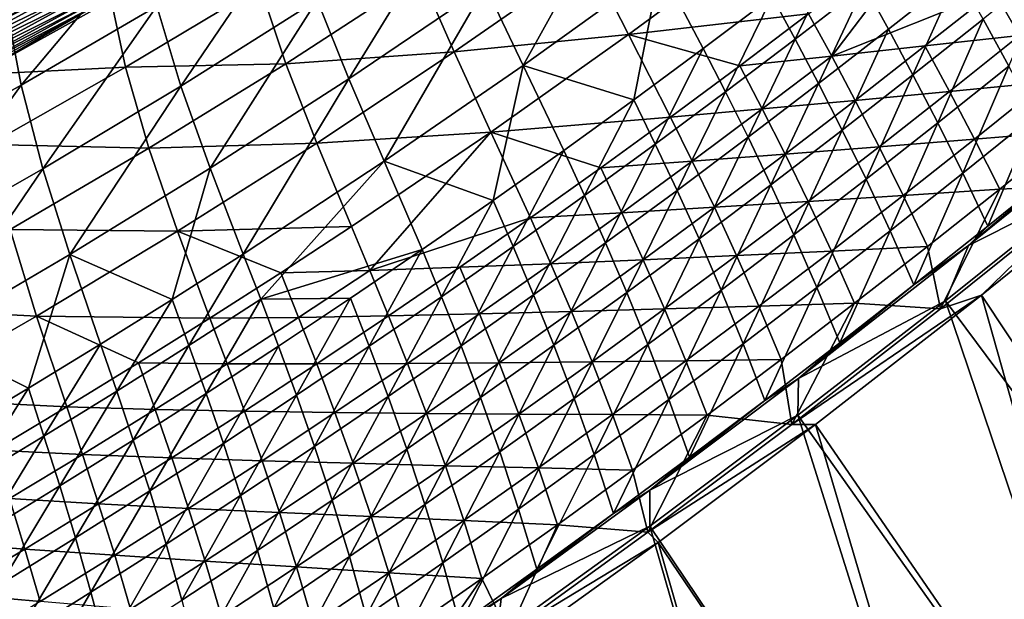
# Model space of a CAD drawing. Header units: metres. Extents: x -1 to 1402, y -1402 to 1.
# Tile 241 of 256: x 915 to 997, y -1171 to -1122. Entities that reach past the tile are written whole.
import ezdxf

# ---------------------------------------------------------------- set-up
doc = ezdxf.new("R2010")
doc.units = ezdxf.units.M

msp = doc.modelspace()

# ---------------------------------------------------------------- linework, layer by layer
at = {"layer": 'None0'}
for points in [[(964.544495, -1111.764648, -311.179688), (953.318604, -1119.709473, -311.122162), (956.459717, -1126.298828, -255.104904)], [(964.544495, -1111.764648, -311.179688), (956.459717, -1126.298828, -255.104904), (967.87262, -1118.087524, -255.164444)], [(982.145569, -1125.527344, -171.803787), (980.22052, -1122.007202, -199.709122), (991.541626, -1113.179565, -199.755356)], [(982.145569, -1125.527344, -171.803787), (991.541626, -1113.179565, -199.755356), (995.665833, -1120.10498, -143.967316)], [(950.502502, -1113.460205, -367.220245), (939.30188, -1120.878052, -367.168365), (941.932617, -1127.408691, -311.062286)], [(950.502502, -1113.460205, -367.220245), (941.932617, -1127.408691, -311.062286), (953.318604, -1119.709473, -311.122162)], [(937.105286, -1114.527954, -423.340271), (925.954895, -1121.377441, -423.299835), (927.950806, -1128.03418, -367.114471)], [(937.105286, -1114.527954, -423.340271), (927.950806, -1128.03418, -367.114471), (939.30188, -1120.878052, -367.168365)], [(917.734619, -1115.673096, -481.604614), (906.347534, -1121.892944, -481.708893), (906.679504, -1122.514526, -480.282837)], [(917.734619, -1115.673096, -481.604614), (906.679504, -1122.514526, -480.282837), (918.081177, -1116.283325, -480.171753)], [(965.229309, -1123.737427, -255.552094), (961.969177, -1117.338013, -311.540497), (976.518127, -1115.393311, -255.603607)], [(980.22052, -1122.007202, -199.709122), (965.229309, -1123.737427, -255.552094), (976.518127, -1115.393311, -255.603607)], [(918.094421, -1116.538452, -485.98172), (906.683289, -1122.758179, -486.080017), (906.227295, -1121.904175, -487.507019)], [(918.081177, -1116.283325, -480.171753), (906.679504, -1122.514526, -480.282837), (906.980591, -1123.078247, -478.825714)], [(918.539001, -1117.321533, -484.504303), (906.683289, -1122.758179, -486.080017), (918.094421, -1116.538452, -485.98172)], [(918.081177, -1116.283325, -480.171753), (906.980591, -1123.078247, -478.825714), (918.395081, -1116.83606, -478.707855)], [(924.703613, -1115.945923, -469.427277), (913.5755, -1122.235352, -469.572601), (914.664856, -1127.952148, -423.257813)], [(924.703613, -1115.945923, -469.427277), (914.664856, -1127.952148, -423.257813), (925.954895, -1121.377441, -423.299835)], [(982.896667, -1116.17981, -199.298309), (977.193787, -1120.558594, -199.271896), (979.10498, -1124.103882, -171.353241)], [(984.864624, -1119.655151, -171.377686), (982.896667, -1116.17981, -199.298309), (979.10498, -1124.103882, -171.353241)], [(918.539001, -1117.321533, -484.504303), (907.108337, -1123.554321, -484.609985), (906.683289, -1122.758179, -486.080017)], [(918.395081, -1116.83606, -478.707855), (906.980591, -1123.078247, -478.825714), (907.250305, -1123.583252, -477.341248)], [(918.949829, -1118.045166, -482.98645), (907.108337, -1123.554321, -484.609985), (918.539001, -1117.321533, -484.504303)], [(918.395081, -1116.83606, -478.707855), (907.250305, -1123.583252, -477.341248), (918.675842, -1117.330444, -477.216705)], [(918.675842, -1117.330444, -477.216705), (907.250305, -1123.583252, -477.341248), (907.488159, -1124.028564, -475.833191)], [(907.488159, -1124.028564, -475.833191), (918.923035, -1117.765625, -475.702057), (918.675842, -1117.330444, -477.216705)], [(961.969177, -1117.338013, -311.540497), (950.697205, -1125.178833, -311.488922), (947.941345, -1118.850708, -367.566528)], [(961.969177, -1117.338013, -311.540497), (965.229309, -1123.737427, -255.552094), (950.697205, -1125.178833, -311.488922)], [(918.949829, -1118.045166, -482.98645), (907.501526, -1124.290649, -483.099579), (907.108337, -1123.554321, -484.609985)], [(907.693604, -1124.413452, -474.305267), (918.923035, -1117.765625, -475.702057), (907.488159, -1124.028564, -475.833191)], [(919.325867, -1118.70752, -481.431122), (907.501526, -1124.290649, -483.099579), (918.949829, -1118.045166, -482.98645)], [(907.693604, -1124.413452, -474.305267), (919.136047, -1118.140747, -474.167694), (918.923035, -1117.765625, -475.702057)], [(907.866272, -1124.736816, -472.761169), (919.136047, -1118.140747, -474.167694), (907.693604, -1124.413452, -474.305267)], [(907.866272, -1124.736816, -472.761169), (919.314392, -1118.454834, -472.61734), (919.136047, -1118.140747, -474.167694)], [(967.87262, -1118.087524, -255.164444), (956.459717, -1126.298828, -255.104904), (965.658752, -1129.155762, -199.217285)], [(965.658752, -1129.155762, -199.217285), (971.447632, -1124.884155, -199.244888), (967.87262, -1118.087524, -255.164444)], [(967.87262, -1118.087524, -255.164444), (971.447632, -1124.884155, -199.244888), (977.193787, -1120.558594, -199.271896)], [(994.757874, -1122.445313, -115.649658), (996.894897, -1126.353882, -87.832314), (1000.556335, -1117.746582, -115.666985)], [(919.325867, -1118.70752, -481.431122), (907.861755, -1124.965332, -481.551666), (907.501526, -1124.290649, -483.099579)], [(919.666565, -1119.307617, -479.842163), (907.861755, -1124.965332, -481.551666), (919.325867, -1118.70752, -481.431122)], [(908.005554, -1124.997803, -471.204651), (919.314392, -1118.454834, -472.61734), (907.866272, -1124.736816, -472.761169)], [(908.005554, -1124.997803, -471.204651), (919.457581, -1118.706909, -471.05481), (919.314392, -1118.454834, -472.61734)], [(913.5755, -1122.235352, -469.572601), (919.457581, -1118.706909, -471.05481), (908.005554, -1124.997803, -471.204651)], [(936.689453, -1126.155762, -367.523071), (934.547913, -1119.717407, -423.688538), (947.941345, -1118.850708, -367.566528)], [(950.697205, -1125.178833, -311.488922), (936.689453, -1126.155762, -367.523071), (947.941345, -1118.850708, -367.566528)], [(984.864624, -1119.655151, -171.377686), (986.873291, -1123.289307, -143.487564), (992.650208, -1118.716553, -143.508774)], [(986.873291, -1123.289307, -143.487564), (988.913757, -1127.096191, -115.631874), (992.650208, -1118.716553, -143.508774)], [(992.650208, -1118.716553, -143.508774), (988.913757, -1127.096191, -115.631874), (994.757874, -1122.445313, -115.649658)], [(1003.570801, -1119.107544, -116.137184), (997.790405, -1123.810791, -116.122604), (995.665833, -1120.10498, -143.967316)], [(919.666565, -1119.307617, -479.842163), (908.188477, -1125.577271, -479.970062), (907.861755, -1124.965332, -481.551666)], [(919.971313, -1119.844238, -478.223602), (908.188477, -1125.577271, -479.970062), (919.666565, -1119.307617, -479.842163)], [(919.971313, -1119.844238, -478.223602), (908.48114, -1126.125488, -478.358826), (908.188477, -1125.577271, -479.970062)], [(920.239563, -1120.316772, -476.579529), (908.48114, -1126.125488, -478.358826), (919.971313, -1119.844238, -478.223602)], [(934.547913, -1119.717407, -423.688538), (923.340393, -1126.447021, -423.662781), (922.148682, -1120.85498, -469.822479)], [(934.547913, -1119.717407, -423.688538), (936.689453, -1126.155762, -367.523071), (923.340393, -1126.447021, -423.662781)], [(953.318604, -1119.709473, -311.122162), (941.932617, -1127.408691, -311.062286), (944.883423, -1134.277344, -255.042953)], [(953.318604, -1119.709473, -311.122162), (944.883423, -1134.277344, -255.042953), (956.459717, -1126.298828, -255.104904)], [(979.10498, -1124.103882, -171.353241), (981.051697, -1127.812256, -143.465836), (984.864624, -1119.655151, -171.377686)], [(981.051697, -1127.812256, -143.465836), (986.873291, -1123.289307, -143.487564), (984.864624, -1119.655151, -171.377686)], [(920.239563, -1120.316772, -476.579529), (908.739197, -1126.609009, -476.721954), (908.48114, -1126.125488, -478.358826)], [(920.470764, -1120.723999, -474.914093), (908.739197, -1126.609009, -476.721954), (920.239563, -1120.316772, -476.579529)], [(908.739197, -1126.609009, -476.721954), (920.470764, -1120.723999, -474.914093), (908.962219, -1127.026855, -475.063507)], [(908.962219, -1127.026855, -475.063507), (920.470764, -1120.723999, -474.914093), (920.664368, -1121.064941, -473.231293)], [(977.193787, -1120.558594, -199.271896), (971.447632, -1124.884155, -199.244888), (973.301636, -1128.500854, -171.328217)], [(979.10498, -1124.103882, -171.353241), (977.193787, -1120.558594, -199.271896), (973.301636, -1128.500854, -171.328217)], [(995.665833, -1120.10498, -143.967316), (989.908508, -1124.682861, -143.949005), (982.145569, -1125.527344, -171.803787)], [(997.790405, -1123.810791, -116.122604), (989.908508, -1124.682861, -143.949005), (995.665833, -1120.10498, -143.967316)], [(908.962219, -1127.026855, -475.063507), (920.664368, -1121.064941, -473.231293), (909.149597, -1127.37793, -473.387543)], [(909.149597, -1127.37793, -473.387543), (920.664368, -1121.064941, -473.231293), (920.819824, -1121.338745, -471.535248)], [(909.149597, -1127.37793, -473.387543), (920.819824, -1121.338745, -471.535248), (909.300781, -1127.661255, -471.698059)], [(920.819824, -1121.338745, -471.535248), (910.960999, -1127.045776, -469.984528), (909.300781, -1127.661255, -471.698059)], [(922.148682, -1120.85498, -469.822479), (923.340393, -1126.447021, -423.662781), (910.960999, -1127.045776, -469.984528)], [(922.148682, -1120.85498, -469.822479), (910.960999, -1127.045776, -469.984528), (920.819824, -1121.338745, -471.535248)], [(925.954895, -1121.377441, -423.299835), (914.664856, -1127.952148, -423.257813), (916.455139, -1134.925293, -367.058624)], [(925.954895, -1121.377441, -423.299835), (916.455139, -1134.925293, -367.058624), (927.950806, -1128.03418, -367.114471)], [(939.30188, -1120.878052, -367.168365), (927.950806, -1128.03418, -367.114471), (930.392029, -1134.858154, -311.000183)], [(939.30188, -1120.878052, -367.168365), (930.392029, -1134.858154, -311.000183), (941.932617, -1127.408691, -311.062286)], [(913.5755, -1122.235352, -469.572601), (903.241577, -1134.24939, -423.214264), (914.664856, -1127.952148, -423.257813)], [(980.22052, -1122.007202, -199.709122), (974.4953, -1126.338989, -199.68544), (965.229309, -1123.737427, -255.552094)], [(974.4953, -1126.338989, -199.68544), (980.22052, -1122.007202, -199.709122), (982.145569, -1125.527344, -171.803787)], [(988.913757, -1127.096191, -115.631874), (990.976868, -1131.089111, -87.818542), (994.757874, -1122.445313, -115.649658)], [(994.757874, -1122.445313, -115.649658), (990.976868, -1131.089111, -87.818542), (996.894897, -1126.353882, -87.832314)], [(965.229309, -1123.737427, -255.552094), (953.772705, -1131.845825, -255.499039), (950.697205, -1125.178833, -311.488922)], [(965.229309, -1123.737427, -255.552094), (968.727478, -1130.615845, -199.661392), (953.772705, -1131.845825, -255.499039)], [(974.4953, -1126.338989, -199.68544), (968.727478, -1130.615845, -199.661392), (965.229309, -1123.737427, -255.552094)], [(983.024353, -1131.698486, -115.61364), (986.873291, -1123.289307, -143.487564), (981.051697, -1127.812256, -143.465836)], [(983.024353, -1131.698486, -115.61364), (988.913757, -1127.096191, -115.631874), (986.873291, -1123.289307, -143.487564)], [(997.790405, -1123.810791, -116.122604), (991.96582, -1128.464844, -116.107765), (989.908508, -1124.682861, -143.949005)], [(999.945862, -1127.69519, -88.319199), (991.96582, -1128.464844, -116.107765), (997.790405, -1123.810791, -116.122604)], [(971.447632, -1124.884155, -199.244888), (965.658752, -1129.155762, -199.217285), (967.455017, -1132.845337, -171.302628)], [(973.301636, -1128.500854, -171.328217), (971.447632, -1124.884155, -199.244888), (967.455017, -1132.845337, -171.302628)], [(973.301636, -1128.500854, -171.328217), (975.185913, -1132.284668, -143.443604), (979.10498, -1124.103882, -171.353241)], [(975.185913, -1132.284668, -143.443604), (981.051697, -1127.812256, -143.465836), (979.10498, -1124.103882, -171.353241)], [(989.908508, -1124.682861, -143.949005), (984.107544, -1129.209717, -143.930374), (982.145569, -1125.527344, -171.803787)], [(991.96582, -1128.464844, -116.107765), (984.107544, -1129.209717, -143.930374), (989.908508, -1124.682861, -143.949005)], [(939.263977, -1132.7677, -311.435974), (936.689453, -1126.155762, -367.523071), (950.697205, -1125.178833, -311.488922)], [(953.772705, -1131.845825, -255.499039), (939.263977, -1132.7677, -311.435974), (950.697205, -1125.178833, -311.488922)], [(976.363342, -1129.928833, -171.782074), (974.4953, -1126.338989, -199.68544), (982.145569, -1125.527344, -171.803787)], [(982.145569, -1125.527344, -171.803787), (984.107544, -1129.209717, -143.930374), (976.363342, -1129.928833, -171.782074)], [(923.340393, -1126.447021, -423.662781), (911.993347, -1132.899292, -423.636475), (910.960999, -1127.045776, -469.984528)], [(911.993347, -1132.899292, -423.636475), (923.340393, -1126.447021, -423.662781), (925.285706, -1133.194824, -367.478577)], [(923.340393, -1126.447021, -423.662781), (936.689453, -1126.155762, -367.523071), (925.285706, -1133.194824, -367.478577)], [(925.285706, -1133.194824, -367.478577), (936.689453, -1126.155762, -367.523071), (939.263977, -1132.7677, -311.435974)], [(956.459717, -1126.298828, -255.104904), (944.883423, -1134.277344, -255.042953), (953.954529, -1137.535034, -199.160339)], [(953.954529, -1137.535034, -199.160339), (959.827515, -1133.372925, -199.189087), (956.459717, -1126.298828, -255.104904)], [(956.459717, -1126.298828, -255.104904), (959.827515, -1133.372925, -199.189087), (965.658752, -1129.155762, -199.217285)], [(968.727478, -1130.615845, -199.661392), (974.4953, -1126.338989, -199.68544), (976.363342, -1129.928833, -171.782074)], [(990.976868, -1131.089111, -87.818542), (993.053589, -1135.281494, -60.051872), (996.894897, -1126.353882, -87.832314)], [(996.894897, -1126.353882, -87.832314), (993.053589, -1135.281494, -60.051872), (999.052979, -1130.454712, -60.061024)], [(985.012756, -1135.776855, -87.804398), (988.913757, -1127.096191, -115.631874), (983.024353, -1131.698486, -115.61364)], [(985.012756, -1135.776855, -87.804398), (990.976868, -1131.089111, -87.818542), (988.913757, -1127.096191, -115.631874)], [(914.664856, -1127.952148, -423.257813), (903.241577, -1134.24939, -423.214264), (904.820679, -1141.548218, -367.000977)], [(914.664856, -1127.952148, -423.257813), (904.820679, -1141.548218, -367.000977), (916.455139, -1134.925293, -367.058624)], [(927.950806, -1128.03418, -367.114471), (916.455139, -1134.925293, -367.058624), (918.702026, -1142.054199, -310.935913)], [(927.950806, -1128.03418, -367.114471), (918.702026, -1142.054199, -310.935913), (930.392029, -1134.858154, -311.000183)], [(941.932617, -1127.408691, -311.062286), (930.392029, -1134.858154, -311.000183), (933.148376, -1142.018555, -254.978714)], [(941.932617, -1127.408691, -311.062286), (933.148376, -1142.018555, -254.978714), (944.883423, -1134.277344, -255.042953)], [(981.051697, -1127.812256, -143.465836), (975.185913, -1132.284668, -143.443604), (977.089966, -1136.251587, -115.594963)], [(977.089966, -1136.251587, -115.594963), (983.024353, -1131.698486, -115.61364), (981.051697, -1127.812256, -143.465836)], [(999.945862, -1127.69519, -88.319199), (994.047607, -1132.431885, -88.308502), (991.96582, -1128.464844, -116.107765)], [(999.945862, -1127.69519, -88.319199), (1002.124146, -1131.770386, -60.561863), (994.047607, -1132.431885, -88.308502)], [(967.455017, -1132.845337, -171.302628), (969.276306, -1136.706055, -143.420853), (973.301636, -1128.500854, -171.328217)], [(969.276306, -1136.706055, -143.420853), (975.185913, -1132.284668, -143.443604), (973.301636, -1128.500854, -171.328217)], [(991.96582, -1128.464844, -116.107765), (986.097168, -1133.069458, -116.092682), (984.107544, -1129.209717, -143.930374)], [(994.047607, -1132.431885, -88.308502), (986.097168, -1133.069458, -116.092682), (991.96582, -1128.464844, -116.107765)], [(965.658752, -1129.155762, -199.217285), (959.827515, -1133.372925, -199.189087), (961.565552, -1137.136841, -171.276505)], [(967.455017, -1132.845337, -171.302628), (965.658752, -1129.155762, -199.217285), (961.565552, -1137.136841, -171.276505)], [(984.107544, -1129.209717, -143.930374), (978.263245, -1133.685181, -143.911438), (976.363342, -1129.928833, -171.782074)], [(986.097168, -1133.069458, -116.092682), (978.263245, -1133.685181, -143.911438), (984.107544, -1129.209717, -143.930374)], [(968.727478, -1130.615845, -199.661392), (962.91748, -1134.837158, -199.636993), (953.772705, -1131.845825, -255.499039)], [(962.91748, -1134.837158, -199.636993), (968.727478, -1130.615845, -199.661392), (970.538391, -1134.276978, -171.76004)], [(970.538391, -1134.276978, -171.76004), (968.727478, -1130.615845, -199.661392), (976.363342, -1129.928833, -171.782074)], [(976.363342, -1129.928833, -171.782074), (978.263245, -1133.685181, -143.911438), (970.538391, -1134.276978, -171.76004)], [(993.053589, -1135.281494, -60.051872), (995.135498, -1139.688354, -32.323483), (999.052979, -1130.454712, -60.061024)], [(999.052979, -1130.454712, -60.061024), (995.135498, -1139.688354, -32.323483), (1001.224731, -1134.761963, -32.32682)], [(987.006958, -1140.061646, -60.042427), (990.976868, -1131.089111, -87.818542), (985.012756, -1135.776855, -87.804398)], [(987.006958, -1140.061646, -60.042427), (993.053589, -1135.281494, -60.051872), (990.976868, -1131.089111, -87.818542)], [(942.153137, -1139.716309, -255.444565), (939.263977, -1132.7677, -311.435974), (953.772705, -1131.845825, -255.499039)], [(943.678833, -1143.368164, -227.48822), (942.153137, -1139.716309, -255.444565), (953.772705, -1131.845825, -255.499039)], [(953.772705, -1131.845825, -255.499039), (957.065735, -1139.002808, -199.612259), (943.678833, -1143.368164, -227.48822)], [(962.91748, -1134.837158, -199.636993), (957.065735, -1139.002808, -199.612259), (953.772705, -1131.845825, -255.499039)], [(979.002747, -1140.416382, -87.789879), (983.024353, -1131.698486, -115.61364), (977.089966, -1136.251587, -115.594963)], [(979.002747, -1140.416382, -87.789879), (985.012756, -1135.776855, -87.804398), (983.024353, -1131.698486, -115.61364)], [(1001.224731, -1134.761963, -32.32682), (993.541443, -1141.305786, -30.948378), (1004.804749, -1132.183228, -30.950325)], [(993.541443, -1141.305786, -30.948378), (1003.809814, -1136.130371, -29.551357), (1004.804749, -1132.183228, -30.950325)], [(1002.124146, -1131.770386, -60.561863), (996.14502, -1136.59729, -60.555923), (994.047607, -1132.431885, -88.308502)], [(996.14502, -1136.59729, -60.555923), (1002.124146, -1131.770386, -60.561863), (1004.112549, -1136.21814, -32.845226)], [(925.285706, -1133.194824, -367.478577), (913.737732, -1139.966797, -367.433105), (911.993347, -1132.899292, -423.636475)], [(939.263977, -1132.7677, -311.435974), (927.675659, -1140.103149, -311.381714), (925.285706, -1133.194824, -367.478577)], [(939.263977, -1132.7677, -311.435974), (942.153137, -1139.716309, -255.444565), (927.675659, -1140.103149, -311.381714)], [(961.565552, -1137.136841, -171.276505), (963.323181, -1141.075684, -143.397598), (967.455017, -1132.845337, -171.302628)], [(963.323181, -1141.075684, -143.397598), (969.276306, -1136.706055, -143.420853), (967.455017, -1132.845337, -171.302628)], [(971.111023, -1140.754639, -115.575844), (975.185913, -1132.284668, -143.443604), (969.276306, -1136.706055, -143.420853)], [(975.185913, -1132.284668, -143.443604), (971.111023, -1140.754639, -115.575844), (977.089966, -1136.251587, -115.594963)], [(986.097168, -1133.069458, -116.092682), (980.184753, -1137.623901, -116.077354), (978.263245, -1133.685181, -143.911438)], [(988.104614, -1137.120361, -88.297623), (980.184753, -1137.623901, -116.077354), (986.097168, -1133.069458, -116.092682)], [(994.047607, -1132.431885, -88.308502), (988.104614, -1137.120361, -88.297623), (986.097168, -1133.069458, -116.092682)], [(994.047607, -1132.431885, -88.308502), (996.14502, -1136.59729, -60.555923), (988.104614, -1137.120361, -88.297623)], [(927.675659, -1140.103149, -311.381714), (913.737732, -1139.966797, -367.433105), (925.285706, -1133.194824, -367.478577)], [(959.827515, -1133.372925, -199.189087), (953.954529, -1137.535034, -199.160339), (955.633728, -1141.374634, -171.249847)], [(961.565552, -1137.136841, -171.276505), (959.827515, -1133.372925, -199.189087), (955.633728, -1141.374634, -171.249847)], [(978.263245, -1133.685181, -143.911438), (972.375854, -1138.108765, -143.892227), (970.538391, -1134.276978, -171.76004)], [(980.184753, -1137.623901, -116.077354), (972.375854, -1138.108765, -143.892227), (978.263245, -1133.685181, -143.911438)], [(944.883423, -1134.277344, -255.042953), (933.148376, -1142.018555, -254.978714), (934.603943, -1145.777832, -227.009079)], [(948.040161, -1141.641357, -199.131012), (944.883423, -1134.277344, -255.042953), (934.603943, -1145.777832, -227.009079)], [(944.883423, -1134.277344, -255.042953), (948.040161, -1141.641357, -199.131012), (953.954529, -1137.535034, -199.160339)], [(964.670959, -1138.571289, -171.737671), (962.91748, -1134.837158, -199.636993), (970.538391, -1134.276978, -171.76004)], [(970.538391, -1134.276978, -171.76004), (972.375854, -1138.108765, -143.892227), (964.670959, -1138.571289, -171.737671)], [(1008.430603, -1134.269287, -32.13591), (1022.619324, -1187.611816, -3), (994.620789, -1145.441162, -32.138237)], [(1008.430603, -1134.269287, -32.13591), (994.620789, -1145.441162, -32.138237), (1004.112549, -1136.21814, -32.845226)], [(916.455139, -1134.925293, -367.058624), (904.820679, -1141.548218, -367.000977), (906.867615, -1148.993164, -310.869659)], [(916.455139, -1134.925293, -367.058624), (906.867615, -1148.993164, -310.869659), (918.702026, -1142.054199, -310.935913)], [(930.392029, -1134.858154, -311.000183), (918.702026, -1142.054199, -310.935913), (927.222656, -1145.79895, -254.945755)], [(930.392029, -1134.858154, -311.000183), (927.222656, -1145.79895, -254.945755), (933.148376, -1142.018555, -254.978714)], [(957.065735, -1139.002808, -199.612259), (962.91748, -1134.837158, -199.636993), (964.670959, -1138.571289, -171.737671)], [(988.997742, -1144.568848, -32.319981), (993.053589, -1135.281494, -60.051872), (987.006958, -1140.061646, -60.042427)], [(988.997742, -1144.568848, -32.319981), (995.135498, -1139.688354, -32.323483), (993.053589, -1135.281494, -60.051872)], [(995.135498, -1139.688354, -32.323483), (993.541443, -1141.305786, -30.948378), (1001.224731, -1134.761963, -32.32682)], [(977.089966, -1136.251587, -115.594963), (971.111023, -1140.754639, -115.575844), (972.947327, -1145.00708, -87.774994)], [(972.947327, -1145.00708, -87.774994), (979.002747, -1140.416382, -87.789879), (977.089966, -1136.251587, -115.594963)], [(980.913513, -1144.794434, -60.032684), (985.012756, -1135.776855, -87.804398), (979.002747, -1140.416382, -87.789879)], [(980.913513, -1144.794434, -60.032684), (987.006958, -1140.061646, -60.042427), (985.012756, -1135.776855, -87.804398)], [(1004.112549, -1136.21814, -32.845226), (994.620789, -1145.441162, -32.138237), (991.216003, -1146.581177, -32.845245)], [(991.216003, -1146.581177, -32.845245), (996.14502, -1136.59729, -60.555923), (1004.112549, -1136.21814, -32.845226)], [(1003.809814, -1136.130371, -29.551357), (991.632202, -1145.901978, -29.553452), (1022.172974, -1186.978027)], [(991.632202, -1145.901978, -29.553452), (1003.809814, -1136.130371, -29.551357), (993.541443, -1141.305786, -30.948378)], [(955.633728, -1141.374634, -171.249847), (957.326965, -1145.393066, -143.373871), (961.565552, -1137.136841, -171.276505)], [(957.326965, -1145.393066, -143.373871), (963.323181, -1141.075684, -143.397598), (961.565552, -1137.136841, -171.276505)], [(965.08783, -1145.207275, -115.55629), (969.276306, -1136.706055, -143.420853), (963.323181, -1141.075684, -143.397598)], [(965.08783, -1145.207275, -115.55629), (971.111023, -1140.754639, -115.575844), (969.276306, -1136.706055, -143.420853)], [(988.104614, -1137.120361, -88.297623), (982.117249, -1141.759888, -88.286568), (980.184753, -1137.623901, -116.077354)], [(988.104614, -1137.120361, -88.297623), (990.1203, -1141.376831, -60.549877), (982.117249, -1141.759888, -88.286568)], [(996.14502, -1136.59729, -60.555923), (990.1203, -1141.376831, -60.549877), (988.104614, -1137.120361, -88.297623)], [(990.1203, -1141.376831, -60.549877), (996.14502, -1136.59729, -60.555923), (991.216003, -1146.581177, -32.845245)], [(953.954529, -1137.535034, -199.160339), (948.040161, -1141.641357, -199.131012), (949.659912, -1145.558105, -171.222656)], [(955.633728, -1141.374634, -171.249847), (953.954529, -1137.535034, -199.160339), (949.659912, -1145.558105, -171.222656)], [(980.184753, -1137.623901, -116.077354), (974.22876, -1142.127808, -116.061806), (972.375854, -1138.108765, -143.892227)], [(982.117249, -1141.759888, -88.286568), (974.22876, -1142.127808, -116.061806), (980.184753, -1137.623901, -116.077354)], [(958.761536, -1142.811523, -171.714996), (957.065735, -1139.002808, -199.612259), (964.670959, -1138.571289, -171.737671)], [(964.670959, -1138.571289, -171.737671), (966.445679, -1142.480103, -143.872726), (958.761536, -1142.811523, -171.714996)], [(972.375854, -1138.108765, -143.892227), (966.445679, -1142.480103, -143.872726), (964.670959, -1138.571289, -171.737671)], [(974.22876, -1142.127808, -116.061806), (966.445679, -1142.480103, -143.872726), (972.375854, -1138.108765, -143.892227)], [(943.678833, -1143.368164, -227.48822), (957.065735, -1139.002808, -199.612259), (951.172668, -1143.112183, -199.587173)], [(951.172668, -1143.112183, -199.587173), (957.065735, -1139.002808, -199.612259), (958.761536, -1142.811523, -171.714996)], [(915.93866, -1147.183716, -311.326233), (902.053162, -1146.470947, -367.386719), (913.737732, -1139.966797, -367.433105)], [(927.675659, -1140.103149, -311.381714), (915.93866, -1147.183716, -311.326233), (913.737732, -1139.966797, -367.433105)], [(927.675659, -1140.103149, -311.381714), (930.375366, -1147.34668, -255.388763), (915.93866, -1147.183716, -311.326233)], [(942.153137, -1139.716309, -255.444565), (936.283752, -1143.561646, -255.416824), (927.675659, -1140.103149, -311.381714)], [(936.283752, -1143.561646, -255.416824), (930.375366, -1147.34668, -255.388763), (927.675659, -1140.103149, -311.381714)], [(936.283752, -1143.561646, -255.416824), (942.153137, -1139.716309, -255.444565), (943.678833, -1143.368164, -227.48822)], [(974.773499, -1149.479248, -60.022652), (979.002747, -1140.416382, -87.789879), (972.947327, -1145.00708, -87.774994)], [(974.773499, -1149.479248, -60.022652), (980.913513, -1144.794434, -60.032684), (979.002747, -1140.416382, -87.789879)], [(982.81189, -1149.40271, -32.316315), (987.006958, -1140.061646, -60.042427), (980.913513, -1144.794434, -60.032684)], [(982.81189, -1149.40271, -32.316315), (988.997742, -1144.568848, -32.319981), (987.006958, -1140.061646, -60.042427)], [(993.541443, -1141.305786, -30.948378), (995.135498, -1139.688354, -32.323483), (988.997742, -1144.568848, -32.319981)], [(963.323181, -1141.075684, -143.397598), (957.326965, -1145.393066, -143.373871), (959.020813, -1149.608643, -115.536324)], [(959.020813, -1149.608643, -115.536324), (965.08783, -1145.207275, -115.55629), (963.323181, -1141.075684, -143.397598)], [(966.846802, -1149.548096, -87.759743), (971.111023, -1140.754639, -115.575844), (965.08783, -1145.207275, -115.55629)], [(971.111023, -1140.754639, -115.575844), (966.846802, -1149.548096, -87.759743), (972.947327, -1145.00708, -87.774994)], [(918.702026, -1142.054199, -310.935913), (906.867615, -1148.993164, -310.869659), (915.257385, -1153.176758, -254.878265)], [(915.257385, -1153.176758, -254.878265), (921.258789, -1149.518555, -254.912277), (918.702026, -1142.054199, -310.935913)], [(918.702026, -1142.054199, -310.935913), (921.258789, -1149.518555, -254.912277), (927.222656, -1145.79895, -254.945755)], [(933.148376, -1142.018555, -254.978714), (927.222656, -1145.79895, -254.945755), (928.625122, -1149.634888, -226.976761)], [(933.148376, -1142.018555, -254.978714), (928.625122, -1149.634888, -226.976761), (934.603943, -1145.777832, -227.009079)], [(942.084961, -1145.691406, -199.101151), (948.040161, -1141.641357, -199.131012), (934.603943, -1145.777832, -227.009079)], [(948.040161, -1141.641357, -199.131012), (942.084961, -1145.691406, -199.101151), (943.644592, -1149.686646, -171.194946)], [(949.659912, -1145.558105, -171.222656), (948.040161, -1141.641357, -199.131012), (943.644592, -1149.686646, -171.194946)], [(949.659912, -1145.558105, -171.222656), (951.288147, -1149.657349, -143.34967), (955.633728, -1141.374634, -171.249847)], [(951.288147, -1149.657349, -143.34967), (957.326965, -1145.393066, -143.373871), (955.633728, -1141.374634, -171.249847)], [(974.22876, -1142.127808, -116.061806), (982.117249, -1141.759888, -88.286568), (976.085632, -1146.350098, -88.275345)], [(976.085632, -1146.350098, -88.275345), (982.117249, -1141.759888, -88.286568), (984.050232, -1146.108521, -60.54372)], [(979.391602, -1152.362061, -30.945713), (993.541443, -1141.305786, -30.948378), (988.997742, -1144.568848, -32.319981)], [(979.391602, -1152.362061, -30.945713), (991.632202, -1145.901978, -29.553452), (993.541443, -1141.305786, -30.948378)], [(982.117249, -1141.759888, -88.286568), (990.1203, -1141.376831, -60.549877), (984.050232, -1146.108521, -60.54372)], [(984.050232, -1146.108521, -60.54372), (990.1203, -1141.376831, -60.549877), (991.216003, -1146.581177, -32.845245)], [(952.810364, -1146.99707, -171.692032), (951.172668, -1143.112183, -199.587173), (958.761536, -1142.811523, -171.714996)], [(958.761536, -1142.811523, -171.714996), (960.473022, -1146.798584, -143.852951), (952.810364, -1146.99707, -171.692032)], [(966.445679, -1142.480103, -143.872726), (960.473022, -1146.798584, -143.852951), (958.761536, -1142.811523, -171.714996)], [(960.473022, -1146.798584, -143.852951), (966.445679, -1142.480103, -143.872726), (968.229492, -1146.580811, -116.046021)], [(966.445679, -1142.480103, -143.872726), (974.22876, -1142.127808, -116.061806), (968.229492, -1146.580811, -116.046021)], [(968.229492, -1146.580811, -116.046021), (974.22876, -1142.127808, -116.061806), (976.085632, -1146.350098, -88.275345)], [(930.375366, -1147.34668, -255.388763), (936.283752, -1143.561646, -255.416824), (937.758789, -1147.287842, -227.461166)], [(937.758789, -1147.287842, -227.461166), (936.283752, -1143.561646, -255.416824), (943.678833, -1143.368164, -227.48822)], [(937.758789, -1147.287842, -227.461166), (943.678833, -1143.368164, -227.48822), (945.238708, -1147.165283, -199.561783)], [(945.238708, -1147.165283, -199.561783), (943.678833, -1143.368164, -227.48822), (951.172668, -1143.112183, -199.587173)], [(945.238708, -1147.165283, -199.561783), (951.172668, -1143.112183, -199.587173), (952.810364, -1146.99707, -171.692032)], [(979.391602, -1152.362061, -30.945713), (988.997742, -1144.568848, -32.319981), (982.81189, -1149.40271, -32.316315)], [(952.910339, -1153.95813, -115.51593), (957.326965, -1145.393066, -143.373871), (951.288147, -1149.657349, -143.34967)], [(957.326965, -1145.393066, -143.373871), (952.910339, -1153.95813, -115.51593), (959.020813, -1149.608643, -115.536324)], [(960.701538, -1154.039063, -87.744141), (965.08783, -1145.207275, -115.55629), (959.020813, -1149.608643, -115.536324)], [(960.701538, -1154.039063, -87.744141), (966.846802, -1149.548096, -87.759743), (965.08783, -1145.207275, -115.55629)], [(972.947327, -1145.00708, -87.774994), (966.846802, -1149.548096, -87.759743), (968.587341, -1154.115356, -60.012325)], [(968.587341, -1154.115356, -60.012325), (974.773499, -1149.479248, -60.022652), (972.947327, -1145.00708, -87.774994)], [(976.578186, -1154.188965, -32.312477), (980.913513, -1144.794434, -60.032684), (974.773499, -1149.479248, -60.022652)], [(976.578186, -1154.188965, -32.312477), (982.81189, -1149.40271, -32.316315), (980.913513, -1144.794434, -60.032684)], [(927.222656, -1145.79895, -254.945755), (921.258789, -1149.518555, -254.912277), (922.607422, -1153.432739, -226.943909)], [(927.222656, -1145.79895, -254.945755), (922.607422, -1153.432739, -226.943909), (928.625122, -1149.634888, -226.976761)], [(934.603943, -1145.777832, -227.009079), (928.625122, -1149.634888, -226.976761), (930.053589, -1153.620361, -199.039841)], [(930.053589, -1153.620361, -199.039841), (936.089294, -1149.68457, -199.070755), (934.603943, -1145.777832, -227.009079)], [(936.089294, -1149.68457, -199.070755), (942.084961, -1145.691406, -199.101151), (934.603943, -1145.777832, -227.009079)], [(942.084961, -1145.691406, -199.101151), (936.089294, -1149.68457, -199.070755), (937.588074, -1153.759766, -171.166733)], [(943.644592, -1149.686646, -171.194946), (942.084961, -1145.691406, -199.101151), (937.588074, -1153.759766, -171.166733)], [(943.644592, -1149.686646, -171.194946), (945.20697, -1153.86792, -143.324982), (949.659912, -1145.558105, -171.222656)], [(945.20697, -1153.86792, -143.324982), (951.288147, -1149.657349, -143.34967), (949.659912, -1145.558105, -171.222656)], [(984.050232, -1146.108521, -60.54372), (977.934937, -1150.791748, -60.537457), (976.085632, -1146.350098, -88.275345)], [(978.813782, -1156.19751, -32.845261), (977.934937, -1150.791748, -60.537457), (984.050232, -1146.108521, -60.54372)], [(994.620789, -1145.441162, -32.138237), (978.813782, -1156.19751, -32.845261), (991.216003, -1146.581177, -32.845245)], [(994.620789, -1145.441162, -32.138237), (980.805054, -1156.190308, -32.140785), (978.813782, -1156.19751, -32.845261)], [(991.216003, -1146.581177, -32.845245), (978.813782, -1156.19751, -32.845261), (984.050232, -1146.108521, -60.54372)], [(991.632202, -1145.901978, -29.553452), (979.337158, -1155.432617, -29.555742), (1008.978149, -1197.192139)], [(979.337158, -1155.432617, -29.555742), (991.632202, -1145.901978, -29.553452), (979.391602, -1152.362061, -30.945713)], [(994.620789, -1145.441162, -32.138237), (1009.408997, -1197.836792, -3), (980.805054, -1156.190308, -32.140785)], [(991.632202, -1145.901978, -29.553452), (1008.978149, -1197.192139), (1022.172974, -1186.978027)], [(1022.619324, -1187.611816, -3), (1009.408997, -1197.836792, -3), (994.620789, -1145.441162, -32.138237)], [(902.053162, -1146.470947, -367.386719), (915.93866, -1147.183716, -311.326233), (904.059204, -1154.007935, -311.269684)], [(946.81781, -1151.127808, -171.668762), (945.238708, -1147.165283, -199.561783), (952.810364, -1146.99707, -171.692032)], [(952.810364, -1146.99707, -171.692032), (954.458069, -1151.063965, -143.832932), (946.81781, -1151.127808, -171.668762)], [(960.473022, -1146.798584, -143.852951), (954.458069, -1151.063965, -143.832932), (952.810364, -1146.99707, -171.692032)], [(962.187073, -1150.9823, -116.030022), (954.458069, -1151.063965, -143.832932), (960.473022, -1146.798584, -143.852951)], [(968.229492, -1146.580811, -116.046021), (962.187073, -1150.9823, -116.030022), (960.473022, -1146.798584, -143.852951)], [(970.009888, -1150.890503, -88.263954), (962.187073, -1150.9823, -116.030022), (968.229492, -1146.580811, -116.046021)], [(976.085632, -1146.350098, -88.275345), (970.009888, -1150.890503, -88.263954), (968.229492, -1146.580811, -116.046021)], [(977.934937, -1150.791748, -60.537457), (970.009888, -1150.890503, -88.263954), (976.085632, -1146.350098, -88.275345)], [(904.059204, -1154.007935, -311.269684), (915.93866, -1147.183716, -311.326233), (918.444214, -1154.734863, -255.331741)], [(930.375366, -1147.34668, -255.388763), (924.428711, -1151.071167, -255.360397), (915.93866, -1147.183716, -311.326233)], [(915.93866, -1147.183716, -311.326233), (924.428711, -1151.071167, -255.360397), (918.444214, -1154.734863, -255.331741)], [(924.428711, -1151.071167, -255.360397), (930.375366, -1147.34668, -255.388763), (931.799255, -1151.149048, -227.433777)], [(931.799255, -1151.149048, -227.433777), (930.375366, -1147.34668, -255.388763), (937.758789, -1147.287842, -227.461166)], [(931.799255, -1151.149048, -227.433777), (937.758789, -1147.287842, -227.461166), (939.264221, -1151.161499, -199.536087)], [(939.264221, -1151.161499, -199.536087), (937.758789, -1147.287842, -227.461166), (945.238708, -1147.165283, -199.561783)], [(939.264221, -1151.161499, -199.536087), (945.238708, -1147.165283, -199.561783), (946.81781, -1151.127808, -171.668762)], [(906.867615, -1148.993164, -310.869659), (909.218872, -1156.773071, -254.843765), (915.257385, -1153.176758, -254.878265)], [(970.29718, -1158.927124, -32.308468), (974.773499, -1149.479248, -60.022652), (968.587341, -1154.115356, -60.012325)], [(970.29718, -1158.927124, -32.308468), (976.578186, -1154.188965, -32.312477), (974.773499, -1149.479248, -60.022652)], [(976.578186, -1154.188965, -32.312477), (979.391602, -1152.362061, -30.945713), (982.81189, -1149.40271, -32.316315)], [(916.551392, -1157.170532, -226.910553), (921.258789, -1149.518555, -254.912277), (915.257385, -1153.176758, -254.878265)], [(921.258789, -1149.518555, -254.912277), (916.551392, -1157.170532, -226.910553), (922.607422, -1153.432739, -226.943909)], [(928.625122, -1149.634888, -226.976761), (922.607422, -1153.432739, -226.943909), (923.978333, -1157.498047, -199.008423)], [(928.625122, -1149.634888, -226.976761), (923.978333, -1157.498047, -199.008423), (930.053589, -1153.620361, -199.039841)], [(936.089294, -1149.68457, -199.070755), (930.053589, -1153.620361, -199.039841), (931.490784, -1157.776733, -171.138031)], [(937.588074, -1153.759766, -171.166733), (936.089294, -1149.68457, -199.070755), (931.490784, -1157.776733, -171.138031)], [(937.588074, -1153.759766, -171.166733), (939.083862, -1158.024292, -143.29985), (943.644592, -1149.686646, -171.194946)], [(939.083862, -1158.024292, -143.29985), (945.20697, -1153.86792, -143.324982), (943.644592, -1149.686646, -171.194946)], [(946.756714, -1158.255127, -115.49514), (951.288147, -1149.657349, -143.34967), (945.20697, -1153.86792, -143.324982)], [(946.756714, -1158.255127, -115.49514), (952.910339, -1153.95813, -115.51593), (951.288147, -1149.657349, -143.34967)], [(959.020813, -1149.608643, -115.536324), (952.910339, -1153.95813, -115.51593), (954.51178, -1158.479004, -87.72818)], [(954.51178, -1158.479004, -87.72818), (960.701538, -1154.039063, -87.744141), (959.020813, -1149.608643, -115.536324)], [(962.355347, -1158.701904, -60.001709), (966.846802, -1149.548096, -87.759743), (960.701538, -1154.039063, -87.744141)], [(966.846802, -1149.548096, -87.759743), (962.355347, -1158.701904, -60.001709), (968.587341, -1154.115356, -60.012325)], [(918.444214, -1154.734863, -255.331741), (924.428711, -1151.071167, -255.360397), (925.80072, -1154.95105, -227.406097)], [(925.80072, -1154.95105, -227.406097), (924.428711, -1151.071167, -255.360397), (931.799255, -1151.149048, -227.433777)], [(940.784241, -1155.203125, -171.645203), (939.264221, -1151.161499, -199.536087), (946.81781, -1151.127808, -171.668762)], [(946.81781, -1151.127808, -171.668762), (948.401245, -1155.275757, -143.812637), (940.784241, -1155.203125, -171.645203)], [(954.458069, -1151.063965, -143.832932), (948.401245, -1155.275757, -143.812637), (946.81781, -1151.127808, -171.668762)], [(956.101807, -1155.332031, -116.013817), (948.401245, -1155.275757, -143.812637), (954.458069, -1151.063965, -143.832932)], [(962.187073, -1150.9823, -116.030022), (956.101807, -1155.332031, -116.013817), (954.458069, -1151.063965, -143.832932)], [(963.890381, -1155.380493, -88.252411), (956.101807, -1155.332031, -116.013817), (962.187073, -1150.9823, -116.030022)], [(970.009888, -1150.890503, -88.263954), (963.890381, -1155.380493, -88.252411), (962.187073, -1150.9823, -116.030022)], [(971.774597, -1155.426025, -60.531094), (963.890381, -1155.380493, -88.252411), (970.009888, -1150.890503, -88.263954)], [(977.934937, -1150.791748, -60.537457), (971.774597, -1155.426025, -60.531094), (970.009888, -1150.890503, -88.263954)], [(977.934937, -1150.791748, -60.537457), (978.813782, -1156.19751, -32.845261), (971.774597, -1155.426025, -60.531094)], [(925.80072, -1154.95105, -227.406097), (931.799255, -1151.149048, -227.433777), (933.249756, -1155.100586, -199.510086)], [(933.249756, -1155.100586, -199.510086), (931.799255, -1151.149048, -227.433777), (939.264221, -1151.161499, -199.536087)], [(933.249756, -1155.100586, -199.510086), (939.264221, -1151.161499, -199.536087), (940.784241, -1155.203125, -171.645203)], [(967.013306, -1161.678955, -30.943186), (979.391602, -1152.362061, -30.945713), (976.578186, -1154.188965, -32.312477)], [(967.013306, -1161.678955, -30.943186), (979.337158, -1155.432617, -29.555742), (979.391602, -1152.362061, -30.945713)], [(915.257385, -1153.176758, -254.878265), (909.218872, -1156.773071, -254.843765), (910.457458, -1160.8479, -226.876694)], [(910.457458, -1160.8479, -226.876694), (916.551392, -1157.170532, -226.910553), (915.257385, -1153.176758, -254.878265)], [(922.607422, -1153.432739, -226.943909), (916.551392, -1157.170532, -226.910553), (917.863892, -1161.317383, -198.976501)], [(922.607422, -1153.432739, -226.943909), (917.863892, -1161.317383, -198.976501), (923.978333, -1157.498047, -199.008423)], [(918.444214, -1154.734863, -255.331741), (912.422668, -1158.337402, -255.302795), (904.059204, -1154.007935, -311.269684)], [(930.053589, -1153.620361, -199.039841), (923.978333, -1157.498047, -199.008423), (925.353088, -1161.737061, -171.108856)], [(931.490784, -1157.776733, -171.138031), (930.053589, -1153.620361, -199.039841), (925.353088, -1161.737061, -171.108856)], [(931.490784, -1157.776733, -171.138031), (932.919189, -1162.125854, -143.274261), (937.588074, -1153.759766, -171.166733)], [(932.919189, -1162.125854, -143.274261), (939.083862, -1158.024292, -143.29985), (937.588074, -1153.759766, -171.166733)], [(940.560242, -1162.498901, -115.473946), (945.20697, -1153.86792, -143.324982), (939.083862, -1158.024292, -143.29985)], [(940.560242, -1162.498901, -115.473946), (946.756714, -1158.255127, -115.49514), (945.20697, -1153.86792, -143.324982)], [(948.278015, -1162.86731, -87.711876), (952.910339, -1153.95813, -115.51593), (946.756714, -1158.255127, -115.49514)], [(952.910339, -1153.95813, -115.51593), (948.278015, -1162.86731, -87.711876), (954.51178, -1158.479004, -87.72818)], [(956.077942, -1163.238281, -59.990799), (960.701538, -1154.039063, -87.744141), (954.51178, -1158.479004, -87.72818)], [(956.077942, -1163.238281, -59.990799), (962.355347, -1158.701904, -60.001709), (960.701538, -1154.039063, -87.744141)], [(968.587341, -1154.115356, -60.012325), (962.355347, -1158.701904, -60.001709), (963.969055, -1163.616211, -32.304283)], [(963.969055, -1163.616211, -32.304283), (970.29718, -1158.927124, -32.308468), (968.587341, -1154.115356, -60.012325)], [(970.29718, -1158.927124, -32.308468), (967.013306, -1161.678955, -30.943186), (976.578186, -1154.188965, -32.312477)], [(912.422668, -1158.337402, -255.302795), (918.444214, -1154.734863, -255.331741), (919.763733, -1158.69397, -227.378143)], [(919.763733, -1158.69397, -227.378143), (918.444214, -1154.734863, -255.331741), (925.80072, -1154.95105, -227.406097)], [(919.763733, -1158.69397, -227.378143), (925.80072, -1154.95105, -227.406097), (927.195618, -1158.982056, -199.48381)], [(927.195618, -1158.982056, -199.48381), (925.80072, -1154.95105, -227.406097), (933.249756, -1155.100586, -199.510086)], [(927.195618, -1158.982056, -199.48381), (933.249756, -1155.100586, -199.510086), (934.709961, -1159.222778, -171.621384)], [(934.709961, -1159.222778, -171.621384), (933.249756, -1155.100586, -199.510086), (940.784241, -1155.203125, -171.645203)], [(940.784241, -1155.203125, -171.645203), (942.302734, -1159.433594, -143.792114), (934.709961, -1159.222778, -171.621384)], [(948.401245, -1155.275757, -143.812637), (942.302734, -1159.433594, -143.792114), (940.784241, -1155.203125, -171.645203)], [(949.973938, -1159.629272, -115.997406), (942.302734, -1159.433594, -143.792114), (948.401245, -1155.275757, -143.812637)], [(956.101807, -1155.332031, -116.013817), (949.973938, -1159.629272, -115.997406), (948.401245, -1155.275757, -143.812637)], [(957.727173, -1159.81958, -88.240707), (949.973938, -1159.629272, -115.997406), (956.101807, -1155.332031, -116.013817)], [(963.890381, -1155.380493, -88.252411), (957.727173, -1159.81958, -88.240707), (956.101807, -1155.332031, -116.013817)], [(965.569519, -1160.01062, -60.524632), (957.727173, -1159.81958, -88.240707), (963.890381, -1155.380493, -88.252411)], [(971.774597, -1155.426025, -60.531094), (965.569519, -1160.01062, -60.524632), (963.890381, -1155.380493, -88.252411)], [(971.774597, -1155.426025, -60.531094), (966.839478, -1165.168213, -32.845268), (965.569519, -1160.01062, -60.524632)], [(978.813782, -1156.19751, -32.845261), (966.839478, -1165.168213, -32.845268), (971.774597, -1155.426025, -60.531094)], [(979.337158, -1155.432617, -29.555742), (967.000732, -1164.669067, -29.558224), (995.610413, -1207.178833)], [(967.000732, -1164.669067, -29.558224), (979.337158, -1155.432617, -29.555742), (967.013306, -1161.678955, -30.943186)], [(979.337158, -1155.432617, -29.555742), (995.610413, -1207.178833), (1008.978149, -1197.192139)], [(980.805054, -1156.190308, -32.140785), (966.839478, -1165.168213, -32.845268), (978.813782, -1156.19751, -32.845261)], [(980.805054, -1156.190308, -32.140785), (967.69165, -1166.013672, -32.143414), (966.839478, -1165.168213, -32.845268)], [(980.805054, -1156.190308, -32.140785), (996.025513, -1207.834229, -3), (967.69165, -1166.013672, -32.143414)], [(1009.408997, -1197.836792, -3), (996.025513, -1207.834229, -3), (980.805054, -1156.190308, -32.140785)], [(911.710693, -1165.077515, -198.944107), (916.551392, -1157.170532, -226.910553), (910.457458, -1160.8479, -226.876694)], [(916.551392, -1157.170532, -226.910553), (911.710693, -1165.077515, -198.944107), (917.863892, -1161.317383, -198.976501)], [(923.978333, -1157.498047, -199.008423), (917.863892, -1161.317383, -198.976501), (919.175415, -1165.640137, -171.079208)], [(925.353088, -1161.737061, -171.108856), (923.978333, -1157.498047, -199.008423), (919.175415, -1165.640137, -171.079208)], [(913.688843, -1162.377075, -227.349899), (912.422668, -1158.337402, -255.302795), (919.763733, -1158.69397, -227.378143)], [(925.353088, -1161.737061, -171.108856), (926.713257, -1166.171753, -143.248245), (931.490784, -1157.776733, -171.138031)], [(926.713257, -1166.171753, -143.248245), (932.919189, -1162.125854, -143.274261), (931.490784, -1157.776733, -171.138031)], [(939.083862, -1158.024292, -143.29985), (932.919189, -1162.125854, -143.274261), (934.32135, -1166.688843, -115.452354)], [(934.32135, -1166.688843, -115.452354), (940.560242, -1162.498901, -115.473946), (939.083862, -1158.024292, -143.29985)], [(942.000488, -1167.203247, -87.695221), (946.756714, -1158.255127, -115.49514), (940.560242, -1162.498901, -115.473946)], [(942.000488, -1167.203247, -87.695221), (948.278015, -1162.86731, -87.711876), (946.756714, -1158.255127, -115.49514)], [(954.51178, -1158.479004, -87.72818), (948.278015, -1162.86731, -87.711876), (949.755371, -1167.723755, -59.979603)], [(949.755371, -1167.723755, -59.979603), (956.077942, -1163.238281, -59.990799), (954.51178, -1158.479004, -87.72818)], [(913.688843, -1162.377075, -227.349899), (919.763733, -1158.69397, -227.378143), (921.102295, -1162.805786, -199.457245)], [(921.102295, -1162.805786, -199.457245), (919.763733, -1158.69397, -227.378143), (927.195618, -1158.982056, -199.48381)], [(921.102295, -1162.805786, -199.457245), (927.195618, -1158.982056, -199.48381), (928.595337, -1163.186279, -171.59729)], [(928.595337, -1163.186279, -171.59729), (927.195618, -1158.982056, -199.48381), (934.709961, -1159.222778, -171.621384)], [(934.709961, -1159.222778, -171.621384), (936.162781, -1163.537109, -143.771347), (928.595337, -1163.186279, -171.59729)], [(942.302734, -1159.433594, -143.792114), (936.162781, -1163.537109, -143.771347), (934.709961, -1159.222778, -171.621384)], [(957.59436, -1168.255737, -32.299927), (962.355347, -1158.701904, -60.001709), (956.077942, -1163.238281, -59.990799)], [(962.355347, -1158.701904, -60.001709), (957.59436, -1168.255737, -32.299927), (963.969055, -1163.616211, -32.304283)], [(967.013306, -1161.678955, -30.943186), (970.29718, -1158.927124, -32.308468), (963.969055, -1163.616211, -32.304283)], [(943.80365, -1163.873657, -115.980797), (936.162781, -1163.537109, -143.771347), (942.302734, -1159.433594, -143.792114)], [(949.973938, -1159.629272, -115.997406), (943.80365, -1163.873657, -115.980797), (942.302734, -1159.433594, -143.792114)], [(951.520508, -1164.207397, -88.228851), (943.80365, -1163.873657, -115.980797), (949.973938, -1159.629272, -115.997406)], [(957.727173, -1159.81958, -88.240707), (951.520508, -1164.207397, -88.228851), (949.973938, -1159.629272, -115.997406)], [(959.319763, -1164.545288, -60.51807), (951.520508, -1164.207397, -88.228851), (957.727173, -1159.81958, -88.240707)], [(965.569519, -1160.01062, -60.524632), (959.319763, -1164.545288, -60.51807), (957.727173, -1159.81958, -88.240707)], [(966.839478, -1165.168213, -32.845268), (959.319763, -1164.545288, -60.51807), (965.569519, -1160.01062, -60.524632)], [(917.863892, -1161.317383, -198.976501), (911.710693, -1165.077515, -198.944107), (912.958008, -1169.485352, -171.049103)], [(919.175415, -1165.640137, -171.079208), (917.863892, -1161.317383, -198.976501), (912.958008, -1169.485352, -171.049103)], [(919.175415, -1165.640137, -171.079208), (920.46637, -1170.161621, -143.221786), (925.353088, -1161.737061, -171.108856)], [(920.46637, -1170.161621, -143.221786), (926.713257, -1166.171753, -143.248245), (925.353088, -1161.737061, -171.108856)], [(954.61554, -1170.690674, -30.940468), (967.013306, -1161.678955, -30.943186), (963.969055, -1163.616211, -32.304283)], [(954.61554, -1170.690674, -30.940468), (967.000732, -1164.669067, -29.558224), (967.013306, -1161.678955, -30.943186)], [(907.576477, -1166.000366, -227.321381), (913.688843, -1162.377075, -227.349899), (914.970215, -1166.571411, -199.43042)], [(914.970215, -1166.571411, -199.43042), (913.688843, -1162.377075, -227.349899), (921.102295, -1162.805786, -199.457245)], [(928.040222, -1170.824219, -115.430374), (932.919189, -1162.125854, -143.274261), (926.713257, -1166.171753, -143.248245)], [(932.919189, -1162.125854, -143.274261), (928.040222, -1170.824219, -115.430374), (934.32135, -1166.688843, -115.452354)], [(935.679504, -1171.486328, -87.67823), (940.560242, -1162.498901, -115.473946), (934.32135, -1166.688843, -115.452354)], [(935.679504, -1171.486328, -87.67823), (942.000488, -1167.203247, -87.695221), (940.560242, -1162.498901, -115.473946)], [(914.970215, -1166.571411, -199.43042), (921.102295, -1162.805786, -199.457245), (922.440735, -1167.093262, -171.572952)], [(922.440735, -1167.093262, -171.572952), (921.102295, -1162.805786, -199.457245), (928.595337, -1163.186279, -171.59729)], [(928.595337, -1163.186279, -171.59729), (929.981812, -1167.585571, -143.750351), (922.440735, -1167.093262, -171.572952)], [(936.162781, -1163.537109, -143.771347), (929.981812, -1167.585571, -143.750351), (928.595337, -1163.186279, -171.59729)], [(943.388, -1172.157471, -59.968117), (948.278015, -1162.86731, -87.711876), (942.000488, -1167.203247, -87.695221)], [(948.278015, -1162.86731, -87.711876), (943.388, -1172.157471, -59.968117), (949.755371, -1167.723755, -59.979603)], [(951.17334, -1172.844604, -32.295391), (956.077942, -1163.238281, -59.990799), (949.755371, -1167.723755, -59.979603)], [(951.17334, -1172.844604, -32.295391), (957.59436, -1168.255737, -32.299927), (956.077942, -1163.238281, -59.990799)], [(937.591187, -1168.064819, -115.964005), (929.981812, -1167.585571, -143.750351), (936.162781, -1163.537109, -143.771347)], [(943.80365, -1163.873657, -115.980797), (937.591187, -1168.064819, -115.964005), (936.162781, -1163.537109, -143.771347)], [(945.270569, -1168.543213, -88.216858), (937.591187, -1168.064819, -115.964005), (943.80365, -1163.873657, -115.980797)], [(951.520508, -1164.207397, -88.228851), (945.270569, -1168.543213, -88.216858), (943.80365, -1163.873657, -115.980797)], [(953.025635, -1169.029297, -60.511414), (945.270569, -1168.543213, -88.216858), (951.520508, -1164.207397, -88.228851)], [(959.319763, -1164.545288, -60.51807), (953.025635, -1169.029297, -60.511414), (951.520508, -1164.207397, -88.228851)], [(963.969055, -1163.616211, -32.304283), (957.59436, -1168.255737, -32.299927), (954.61554, -1170.690674, -30.940468)], [(955.240479, -1173.572998, -32.845257), (953.025635, -1169.029297, -60.511414), (959.319763, -1164.545288, -60.51807)], [(967.000732, -1164.669067, -29.558224), (954.272705, -1173.868164, -29.560976), (982.072937, -1216.934326)], [(954.272705, -1173.868164, -29.560976), (967.000732, -1164.669067, -29.558224), (954.61554, -1170.690674, -30.940468)], [(966.839478, -1165.168213, -32.845268), (955.240479, -1173.572998, -32.845257), (959.319763, -1164.545288, -60.51807)], [(967.000732, -1164.669067, -29.558224), (982.072937, -1216.934326), (995.610413, -1207.178833)], [(912.958008, -1169.485352, -171.049103), (914.178955, -1174.094849, -143.194916), (919.175415, -1165.640137, -171.079208)], [(914.178955, -1174.094849, -143.194916), (920.46637, -1170.161621, -143.221786), (919.175415, -1165.640137, -171.079208)], [(967.69165, -1166.013672, -32.143414), (955.240479, -1173.572998, -32.845257), (966.839478, -1165.168213, -32.845268)], [(908.799744, -1170.27832, -199.403351), (907.576477, -1166.000366, -227.321381), (914.970215, -1166.571411, -199.43042)], [(908.799744, -1170.27832, -199.403351), (914.970215, -1166.571411, -199.43042), (916.246521, -1170.943481, -171.54837)], [(916.246521, -1170.943481, -171.54837), (914.970215, -1166.571411, -199.43042), (922.440735, -1167.093262, -171.572952)], [(921.717285, -1174.904541, -115.40802), (926.713257, -1166.171753, -143.248245), (920.46637, -1170.161621, -143.221786)], [(921.717285, -1174.904541, -115.40802), (928.040222, -1170.824219, -115.430374), (926.713257, -1166.171753, -143.248245)], [(934.32135, -1166.688843, -115.452354), (928.040222, -1170.824219, -115.430374), (929.31543, -1175.715698, -87.660904)], [(929.31543, -1175.715698, -87.660904), (935.679504, -1171.486328, -87.67823), (934.32135, -1166.688843, -115.452354)], [(967.69165, -1166.013672, -32.143414), (982.472107, -1217.599976, -3), (952.608948, -1176.873047, -32.146694)], [(967.69165, -1166.013672, -32.143414), (952.608948, -1176.873047, -32.146694), (955.240479, -1173.572998, -32.845257)], [(996.025513, -1207.834229, -3), (982.472107, -1217.599976, -3), (967.69165, -1166.013672, -32.143414)], [(922.440735, -1167.093262, -171.572952), (923.759949, -1171.578857, -143.729141), (916.246521, -1170.943481, -171.54837)], [(929.981812, -1167.585571, -143.750351), (923.759949, -1171.578857, -143.729141), (922.440735, -1167.093262, -171.572952)], [(936.976196, -1176.53894, -59.956345), (942.000488, -1167.203247, -87.695221), (935.679504, -1171.486328, -87.67823)], [(936.976196, -1176.53894, -59.956345), (943.388, -1172.157471, -59.968117), (942.000488, -1167.203247, -87.695221)], [(931.336731, -1172.202148, -115.947029), (923.759949, -1171.578857, -143.729141), (929.981812, -1167.585571, -143.750351)], [(937.591187, -1168.064819, -115.964005), (931.336731, -1172.202148, -115.947029), (929.981812, -1167.585571, -143.750351)], [(938.9776, -1172.82666, -88.20472), (931.336731, -1172.202148, -115.947029), (937.591187, -1168.064819, -115.964005)], [(945.270569, -1168.543213, -88.216858), (938.9776, -1172.82666, -88.20472), (937.591187, -1168.064819, -115.964005)], [(949.755371, -1167.723755, -59.979603), (943.388, -1172.157471, -59.968117), (944.70636, -1177.382324, -32.290672)], [(944.70636, -1177.382324, -32.290672), (951.17334, -1172.844604, -32.295391), (949.755371, -1167.723755, -59.979603)], [(957.59436, -1168.255737, -32.299927), (951.17334, -1172.844604, -32.295391), (954.61554, -1170.690674, -30.940468)], [(946.687195, -1173.462158, -60.504665), (938.9776, -1172.82666, -88.20472), (945.270569, -1168.543213, -88.216858)], [(955.240479, -1173.572998, -32.845257), (944.705444, -1180.970703, -32.845253), (953.025635, -1169.029297, -60.511414)], [(944.705444, -1180.970703, -32.845253), (946.687195, -1173.462158, -60.504665), (953.025635, -1169.029297, -60.511414)], [(953.025635, -1169.029297, -60.511414), (946.687195, -1173.462158, -60.504665), (945.270569, -1168.543213, -88.216858)], [(910.012939, -1174.736328, -171.52356), (908.799744, -1170.27832, -199.403351), (916.246521, -1170.943481, -171.54837)], [(915.352844, -1178.928955, -115.3853), (920.46637, -1170.161621, -143.221786), (914.178955, -1174.094849, -143.194916)], [(915.352844, -1178.928955, -115.3853), (921.717285, -1174.904541, -115.40802), (920.46637, -1170.161621, -143.221786)], [(954.61554, -1170.690674, -30.940468), (951.17334, -1172.844604, -32.295391), (942.132324, -1179.450684, -30.937551)], [(942.132324, -1179.450684, -30.937551), (954.272705, -1173.868164, -29.560976), (954.61554, -1170.690674, -30.940468)]]:
    msp.add_3dface(points, dxfattribs=at)

doc.saveas('drawing.dxf')
